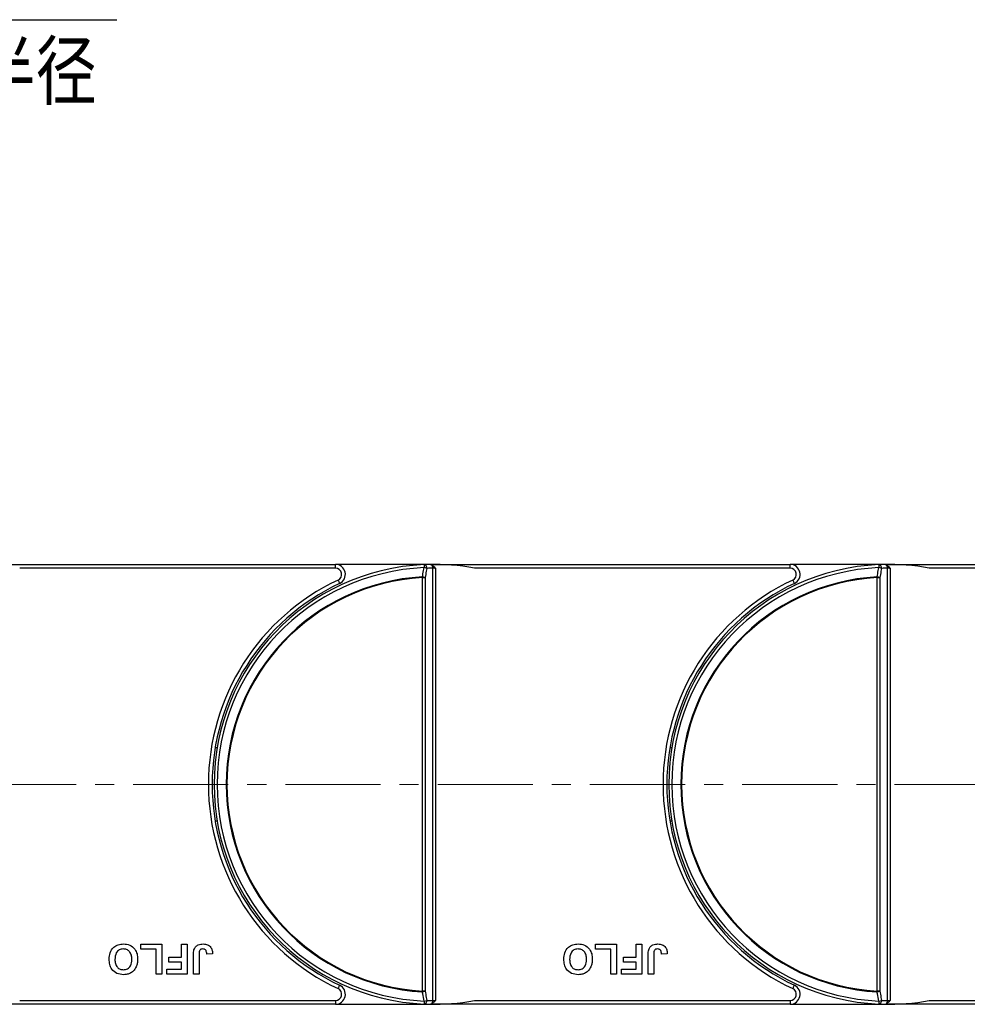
# Model space of a CAD drawing. Header units: millimetres. Extents: x -1214 to 867, y -361 to 1097.
# Tile 19 of 51: x -224 to -34, y 338 to 535. Entities that reach past the tile are written whole.
import ezdxf

# ---------------------------------------------------------------- set-up
doc = ezdxf.new("R2010")
doc.units = ezdxf.units.MM
doc.linetypes.add('CENTERX2', pattern=[20.32, 12.7, -2.54, 2.54, -2.54])
doc.styles.get("Standard").update_dxf_attribs({"font": '仿宋_GB2312.ttf', "width": 0.8})
doc.styles.add('样式 1', font='仿宋_GB2312.ttf', dxfattribs={"width": 0.8, "height": 6})
doc.dimstyles.new('副本 ISO-35.1', dxfattribs={"dimtxt": 9, "dimasz": 7.5, "dimexe": 5, "dimexo": 0.625, "dimgap": 2.5, "dimtad": 1, "dimtoh": 1, "dimtxsty": 'Standard', "dimcen": 2.5, "dimadec": 0, "dimazin": 0, "dimtfac": 1, "dimtmove": 0, "dimatfit": 3, "dimfxl": 0, "dimarcsym": 0})

msp = doc.modelspace()

# ---------------------------------------------------------------- linework, layer by layer
at = {"color": 7, "linetype": 'Continuous', "lineweight": 25}
for p, q in [((-231.568, 426.062), (-160.601, 426.062)), ((-160.601, 425.312), (-160.601, 426.062)), ((-140.879, 426.062), (-160.601, 426.062)), ((-140.727, 425.469), (-141.329, 425.919)), ((-140.879, 426.062), (-140.568, 426.062)), ((-140.568, 426.062), (-69.601, 426.062)), ((-140.568, 426.062), (-140.568, 426.061)), ((-69.601, 425.312), (-69.601, 426.062)), ((-49.879, 426.062), (-69.601, 426.062)), ((-49.727, 425.469), (-50.329, 425.919)), ((-49.879, 426.062), (-49.568, 426.062)), ((-49.568, 426.062), (21.399, 426.062)), ((-49.568, 426.062), (-49.568, 426.061)), ((-160.601, 425.312), (-223.789, 425.312)), ((-141.098, 338.819), (-141.098, 425.306)), ((-140.723, 425.312), (-140.568, 425.312)), ((-140.568, 425.312), (-140.568, 338.812)), ((-69.601, 425.312), (-132.789, 425.312)), ((-50.098, 338.819), (-50.098, 425.306)), ((-49.723, 425.312), (-49.568, 425.312)), ((-49.568, 425.312), (-49.568, 338.812)), ((21.399, 425.312), (-41.789, 425.312)), ((-143.189, 340.701), (-143.189, 423.423)), ((-143.189, 423.423), (-142.659, 423.423)), ((-142.659, 423.423), (-142.659, 340.701)), ((-52.189, 340.701), (-52.189, 423.423)), ((-52.189, 423.423), (-51.659, 423.423)), ((-51.659, 423.423), (-51.659, 340.701)), ((-184.269, 389.362), (-184.674, 389.362)), ((-93.269, 389.362), (-93.674, 389.362)), ((-184.674, 374.762), (-184.269, 374.762)), ((-93.674, 374.762), (-93.269, 374.762)), ((-199.572, 349.062), (-199.572, 350.062)), ((-199.572, 350.062), (-195.341, 350.062)), ((-196.495, 349.062), (-199.572, 349.062)), ((-196.495, 344.062), (-196.495, 349.062)), ((-195.341, 350.062), (-195.341, 344.062)), ((-191.418, 347.524), (-191.418, 350.062)), ((-191.418, 350.062), (-190.264, 350.062)), ((-190.264, 350.062), (-190.264, 344.062)), ((-108.572, 349.062), (-108.572, 350.062)), ((-108.572, 350.062), (-104.341, 350.062)), ((-105.495, 349.062), (-108.572, 349.062)), ((-105.495, 344.062), (-105.495, 349.062)), ((-104.341, 350.062), (-104.341, 344.062)), ((-100.418, 347.524), (-100.418, 350.062)), ((-100.418, 350.062), (-99.264, 350.062)), ((-99.264, 350.062), (-99.264, 344.062)), ((-193.956, 347.524), (-191.418, 347.524)), ((-193.956, 346.524), (-193.956, 347.524)), ((-189.033, 344.062), (-189.033, 347.844)), ((-187.88, 347.945), (-187.88, 344.062)), ((-185.187, 348.139), (-186.341, 348.062)), ((-102.956, 346.524), (-102.956, 347.524)), ((-102.956, 347.524), (-100.418, 347.524)), ((-98.033, 344.062), (-98.033, 347.844)), ((-96.88, 347.945), (-96.88, 344.062)), ((-94.187, 348.139), (-95.341, 348.062)), ((-194.341, 344.062), (-194.341, 345.062)), ((-194.341, 345.062), (-191.418, 345.062)), ((-191.418, 346.524), (-193.956, 346.524)), ((-191.418, 345.062), (-191.418, 346.524)), ((-103.341, 345.062), (-100.418, 345.062)), ((-103.341, 344.062), (-103.341, 345.062)), ((-100.418, 346.524), (-102.956, 346.524)), ((-100.418, 345.062), (-100.418, 346.524)), ((-195.341, 344.062), (-196.495, 344.062)), ((-190.264, 344.062), (-194.341, 344.062)), ((-187.88, 344.062), (-189.033, 344.062)), ((-104.341, 344.062), (-105.495, 344.062)), ((-99.264, 344.062), (-103.341, 344.062)), ((-96.88, 344.062), (-98.033, 344.062)), ((-223.789, 338.812), (-160.601, 338.812)), ((-160.601, 338.812), (-160.601, 338.062)), ((-142.659, 340.701), (-143.189, 340.701)), ((-140.723, 338.812), (-140.568, 338.812)), ((-132.789, 338.812), (-69.601, 338.812)), ((-69.601, 338.812), (-69.601, 338.062)), ((-51.659, 340.701), (-52.189, 340.701)), ((-49.723, 338.812), (-49.568, 338.812)), ((-41.789, 338.812), (21.399, 338.812)), ((-160.601, 338.062), (-231.568, 338.062)), ((-160.601, 338.062), (-140.879, 338.062)), ((-140.568, 338.062), (-140.879, 338.062)), ((-140.568, 338.063), (-140.568, 338.062)), ((-69.601, 338.062), (-140.568, 338.062)), ((-69.601, 338.062), (-49.879, 338.062)), ((-49.568, 338.062), (-49.879, 338.062)), ((-49.568, 338.063), (-49.568, 338.062)), ((21.399, 338.062), (-49.568, 338.062))]:
    msp.add_line(p, q, dxfattribs=at)
at = {"color": 1, "linetype": 'CENTERX2', "lineweight": 13, "ltscale": 1.5}
msp.add_line((-231.568, 382.062), (244.915, 382.062), dxfattribs=at)
at = {"color": 7, "linetype": 'Continuous', "lineweight": 25, "flags": 128}
for points in [[(-142.858, 426.017), (-142.858, 426.006), (-142.856, 425.974), (-142.854, 425.92), (-142.851, 425.848), (-142.847, 425.758), (-142.842, 425.654), (-142.837, 425.539), (-142.831, 425.415)], [(-51.858, 426.017), (-51.858, 426.006), (-51.856, 425.974), (-51.854, 425.92), (-51.851, 425.848), (-51.847, 425.758), (-51.842, 425.654), (-51.837, 425.539), (-51.831, 425.415)], [(-143.198, 423.57), (-143.197, 423.552), (-143.196, 423.534), (-143.195, 423.515), (-143.194, 423.497), (-143.192, 423.479), (-143.191, 423.46), (-143.19, 423.442), (-143.189, 423.423)], [(-52.198, 423.57), (-52.197, 423.552), (-52.196, 423.534), (-52.195, 423.515), (-52.194, 423.497), (-52.192, 423.479), (-52.191, 423.46), (-52.19, 423.442), (-52.189, 423.423)], [(-160.069, 422.931), (-160.007, 422.798), (-159.947, 422.671), (-159.892, 422.553), (-159.844, 422.451), (-159.804, 422.366), (-159.775, 422.303), (-159.757, 422.265), (-159.751, 422.252)], [(-69.069, 422.931), (-69.007, 422.798), (-68.947, 422.671), (-68.892, 422.553), (-68.844, 422.451), (-68.804, 422.366), (-68.775, 422.303), (-68.757, 422.265), (-68.751, 422.252)], [(-160.069, 341.193), (-160.007, 341.326), (-159.947, 341.453), (-159.892, 341.571), (-159.844, 341.674), (-159.804, 341.758), (-159.775, 341.821), (-159.757, 341.859), (-159.751, 341.872)], [(-69.069, 341.193), (-69.007, 341.326), (-68.947, 341.453), (-68.892, 341.571), (-68.844, 341.674), (-68.804, 341.758), (-68.775, 341.821), (-68.757, 341.859), (-68.751, 341.872)], [(-143.189, 340.701), (-143.19, 340.682), (-143.191, 340.664), (-143.192, 340.645), (-143.194, 340.627), (-143.195, 340.609), (-143.196, 340.59), (-143.197, 340.572), (-143.198, 340.554)], [(-52.189, 340.701), (-52.19, 340.682), (-52.191, 340.664), (-52.192, 340.645), (-52.194, 340.627), (-52.195, 340.609), (-52.196, 340.59), (-52.197, 340.572), (-52.198, 340.554)], [(-142.831, 338.709), (-142.837, 338.586), (-142.842, 338.47), (-142.847, 338.366), (-142.851, 338.276), (-142.854, 338.204), (-142.856, 338.15), (-142.858, 338.118), (-142.858, 338.107)], [(-51.831, 338.709), (-51.837, 338.586), (-51.842, 338.47), (-51.847, 338.366), (-51.851, 338.276), (-51.854, 338.204), (-51.856, 338.15), (-51.858, 338.118), (-51.858, 338.107)]]:
    msp.add_lwpolyline(points, dxfattribs=at)
at = {"color": 7, "linetype": 'Continuous', "lineweight": 25}
for centre, radius, start, end in [((-140.879, 382.062), 44, 92.57859, 267.42141), ((-160.601, 424.062), 2, 295.15349, 90), ((-140.879, 382.062), 44, 91.40525, 92.57859), ((-142.967, 425.349), 0.677, 353.16695, 80.78296), ((-140.879, 382.062), 44, 79.40598, 91.40525), ((-141.978, 425.325), 0.88, 358.72701, 42.4461), ((-144.277, 425.313), 3.554, 359.98952, 2.522), ((-49.879, 382.062), 44, 92.57859, 267.42141), ((-69.601, 424.062), 2, 295.15349, 90), ((-49.879, 382.062), 44, 91.40525, 92.57859), ((-51.967, 425.349), 0.677, 353.16756, 80.78271), ((-49.879, 382.062), 44, 79.40598, 91.40525), ((-50.978, 425.325), 0.88, 358.72551, 42.44761), ((-53.29, 425.312), 3.567, 359.99405, 2.51747), ((-140.879, 382.062), 43.397, 92.57859, 267.42141), ((-140.879, 382.062), 41.573, 93.19752, 266.80248), ((-160.601, 424.062), 1.25, 295.15349, 90), ((-143.741, 420.518), 3.1, 69.5801, 79.91109), ((-143.374, 422.375), 3.088, 69.52538, 79.86802), ((-140.348, 382.062), 43.25, 90.99361, 92.57859), ((-49.879, 382.062), 43.397, 92.57859, 267.42141), ((-49.879, 382.062), 41.573, 93.19752, 266.80248), ((-69.601, 424.062), 1.25, 295.15349, 90), ((-52.741, 420.518), 3.1, 69.58025, 79.91098), ((-52.374, 422.375), 3.088, 69.52546, 79.868), ((-49.348, 382.062), 43.25, 90.99361, 92.57859), ((-140.879, 382.062), 45.15, 115.15349, 244.84651), ((-140.879, 382.062), 44.4, 115.15349, 244.84651), ((-140.879, 382.062), 41.426, 93.19752, 266.80248), ((-49.879, 382.062), 45.15, 115.15349, 244.84651), ((-49.879, 382.062), 44.4, 115.15349, 244.84651), ((-49.879, 382.062), 41.426, 93.19752, 266.80248), ((-160.601, 340.062), 2, 270, 64.84651), ((-160.601, 340.062), 1.25, 270, 64.84651), ((-69.601, 340.062), 2, 270, 64.84651), ((-69.601, 340.062), 1.25, 270, 64.84651), ((-143.741, 343.606), 3.1, 280.08891, 290.4199), ((-142.967, 338.775), 0.677, 279.21561, 6.83449), ((-143.374, 341.749), 3.088, 280.13198, 290.47462), ((-140.348, 382.062), 43.25, 267.42141, 269.00639), ((-140.879, 382.062), 44, 268.59475, 280.59402), ((-141.978, 338.799), 0.88, 317.55717, 1.27154), ((-144.274, 338.811), 3.551, 357.47683, 0.01165), ((-52.741, 343.606), 3.1, 280.08902, 290.41975), ((-51.967, 338.775), 0.677, 279.21585, 6.83387), ((-52.374, 341.749), 3.088, 280.132, 290.47454), ((-49.348, 382.062), 43.25, 267.42141, 269.00639), ((-49.879, 382.062), 44, 268.59475, 280.59402), ((-50.978, 338.799), 0.88, 317.55567, 1.27305), ((-53.287, 338.812), 3.563, 357.48136, 0.00712), ((-140.879, 382.062), 44, 267.42141, 268.59475), ((-49.879, 382.062), 44, 267.42141, 268.59475)]:
    msp.add_arc(centre, radius, start, end, dxfattribs=at)
for points, knots in [([(-141.329, 425.919), (-141.461, 425.969), (-141.665, 426.045), (-141.882, 426.048), (-141.958, 426.049)], [0, 0, 0, 0, 0.6498467, 1, 1, 1, 1]), ([(-140.568, 425.312), (-140.569, 425.313), (-140.622, 425.366), (-140.675, 425.418), (-140.727, 425.469)], [0, 0, 0, 0, 0.02452998, 1, 1, 1, 1]), ([(-50.329, 425.919), (-50.461, 425.969), (-50.665, 426.045), (-50.882, 426.048), (-50.958, 426.049)], [0, 0, 0, 0, 0.6498518, 1, 1, 1, 1]), ([(-49.568, 425.312), (-49.569, 425.313), (-49.622, 425.366), (-49.675, 425.418), (-49.727, 425.469)], [0, 0, 0, 0, 0.024536, 1, 1, 1, 1]), ([(-143.198, 423.57), (-143.114, 423.992), (-142.992, 424.607), (-142.87, 425.222), (-142.831, 425.415)], [0, 0, 0, 0, 0.68553544, 1, 1, 1, 1]), ([(-142.294, 425.268), (-142.332, 425.075), (-142.454, 424.46), (-142.576, 423.845), (-142.659, 423.423)], [0, 0, 0, 0, 0.3144768, 1, 1, 1, 1]), ([(-140.723, 425.312), (-140.782, 425.312), (-140.921, 425.311), (-141.033, 425.308), (-141.098, 425.306)], [0, 0, 0, 0, 0.4157159, 1, 1, 1, 1]), ([(-52.198, 423.57), (-52.114, 423.992), (-51.992, 424.607), (-51.87, 425.222), (-51.831, 425.415)], [0, 0, 0, 0, 0.6855359, 1, 1, 1, 1]), ([(-51.294, 425.268), (-51.332, 425.075), (-51.454, 424.46), (-51.576, 423.845), (-51.659, 423.423)], [0, 0, 0, 0, 0.3144772, 1, 1, 1, 1]), ([(-49.723, 425.312), (-49.782, 425.312), (-49.921, 425.311), (-50.033, 425.308), (-50.098, 425.306)], [0, 0, 0, 0, 0.4157122, 1, 1, 1, 1]), ([(-205.88, 347.07), (-205.85, 347.514), (-205.791, 348.399), (-205.091, 349.474), (-204.085, 350.064), (-203.39, 350.114), (-203.042, 350.139)], [0, 0, 0, 0, 0.28055905, 0.55947555, 0.77942365, 1, 1, 1, 1]), ([(-203.039, 349.139), (-203.325, 349.102), (-203.895, 349.028), (-204.642, 348.236), (-204.694, 347.495), (-204.726, 347.042)], [0, 0, 0, 0, 0.2799832, 0.5597534, 1, 1, 1, 1]), ([(-203.042, 350.139), (-202.598, 350.099), (-201.712, 350.019), (-200.718, 349.188), (-200.245, 348.138), (-200.206, 347.445), (-200.187, 347.098)], [0, 0, 0, 0, 0.2799408, 0.5587153, 0.7790515, 1, 1, 1, 1]), ([(-201.341, 347.058), (-201.355, 347.342), (-201.382, 347.909), (-201.76, 348.631), (-202.37, 349.072), (-202.816, 349.117), (-203.039, 349.139)], [0, 0, 0, 0, 0.2810112, 0.5601257, 0.7799446, 1, 1, 1, 1]), ([(-189.033, 347.844), (-189.032, 348.06), (-189.03, 348.446), (-188.941, 348.82), (-188.902, 348.985)], [0, 0, 0, 0, 0.5603059, 1, 1, 1, 1]), ([(-188.902, 348.985), (-188.808, 349.185), (-188.62, 349.584), (-187.959, 350.068), (-187.389, 350.112), (-187.041, 350.139)], [0, 0, 0, 0, 0.2801288, 0.5603085, 1, 1, 1, 1]), ([(-187.115, 349.139), (-187.254, 349.13), (-187.463, 349.116), (-187.694, 348.949), (-187.883, 348.575), (-187.881, 348.225), (-187.88, 347.945)], [0, 0, 0, 0, 0.24939808, 0.37443102, 0.49946031, 1, 1, 1, 1]), ([(-186.497, 348.808), (-186.537, 348.865), (-186.617, 348.977), (-186.83, 349.112), (-187.007, 349.129), (-187.115, 349.139)], [0, 0, 0, 0, 0.2807493, 0.5609284, 1, 1, 1, 1]), ([(-187.041, 350.139), (-186.748, 350.117), (-186.165, 350.074), (-185.499, 349.529), (-185.222, 348.823), (-185.199, 348.367), (-185.187, 348.139)], [0, 0, 0, 0, 0.28023515, 0.55842006, 0.77883526, 1, 1, 1, 1]), ([(-186.341, 348.062), (-186.347, 348.207), (-186.357, 348.465), (-186.455, 348.704), (-186.497, 348.808)], [0, 0, 0, 0, 0.5609998, 1, 1, 1, 1]), ([(-114.88, 347.07), (-114.85, 347.514), (-114.791, 348.399), (-114.091, 349.474), (-113.085, 350.064), (-112.39, 350.114), (-112.042, 350.139)], [0, 0, 0, 0, 0.2805593, 0.5594754, 0.7794236, 1, 1, 1, 1]), ([(-112.039, 349.139), (-112.325, 349.102), (-112.895, 349.028), (-113.642, 348.236), (-113.694, 347.495), (-113.726, 347.042)], [0, 0, 0, 0, 0.2799832, 0.5597533, 1, 1, 1, 1]), ([(-112.042, 350.139), (-111.598, 350.099), (-110.712, 350.019), (-109.718, 349.188), (-109.245, 348.138), (-109.206, 347.445), (-109.187, 347.098)], [0, 0, 0, 0, 0.2799416, 0.5587154, 0.7790516, 1, 1, 1, 1]), ([(-110.341, 347.058), (-110.355, 347.342), (-110.382, 347.909), (-110.76, 348.631), (-111.37, 349.072), (-111.816, 349.117), (-112.039, 349.139)], [0, 0, 0, 0, 0.2810112, 0.5601257, 0.7799458, 1, 1, 1, 1]), ([(-98.033, 347.844), (-98.032, 348.06), (-98.03, 348.446), (-97.941, 348.82), (-97.902, 348.985)], [0, 0, 0, 0, 0.560306, 1, 1, 1, 1]), ([(-97.902, 348.985), (-97.808, 349.185), (-97.62, 349.584), (-96.959, 350.068), (-96.389, 350.112), (-96.041, 350.139)], [0, 0, 0, 0, 0.2801283, 0.5603096, 1, 1, 1, 1]), ([(-96.115, 349.139), (-96.254, 349.13), (-96.463, 349.116), (-96.694, 348.949), (-96.883, 348.575), (-96.881, 348.225), (-96.88, 347.945)], [0, 0, 0, 0, 0.24939784, 0.37443248, 0.49946052, 1, 1, 1, 1]), ([(-95.497, 348.808), (-95.537, 348.865), (-95.617, 348.977), (-95.83, 349.112), (-96.007, 349.129), (-96.115, 349.139)], [0, 0, 0, 0, 0.280753, 0.5609326, 1, 1, 1, 1]), ([(-96.041, 350.139), (-95.748, 350.117), (-95.165, 350.074), (-94.499, 349.529), (-94.222, 348.823), (-94.199, 348.367), (-94.187, 348.139)], [0, 0, 0, 0, 0.280236, 0.5584207, 0.7788356, 1, 1, 1, 1]), ([(-95.341, 348.062), (-95.347, 348.207), (-95.357, 348.465), (-95.455, 348.704), (-95.497, 348.808)], [0, 0, 0, 0, 0.5609998, 1, 1, 1, 1]), ([(-203.025, 343.985), (-203.472, 344.028), (-204.364, 344.112), (-205.357, 344.961), (-205.824, 346.023), (-205.861, 346.721), (-205.88, 347.07)], [0, 0, 0, 0, 0.2798267, 0.5586408, 0.7789869, 1, 1, 1, 1]), ([(-204.726, 347.042), (-204.713, 346.759), (-204.689, 346.197), (-204.327, 345.467), (-203.706, 345.042), (-203.262, 345.004), (-203.039, 344.985)], [0, 0, 0, 0, 0.2811004, 0.5600097, 0.7797037, 1, 1, 1, 1]), ([(-203.039, 344.985), (-202.754, 345.018), (-202.184, 345.084), (-201.422, 345.863), (-201.372, 346.605), (-201.341, 347.058)], [0, 0, 0, 0, 0.2802664, 0.5598747, 1, 1, 1, 1]), ([(-200.187, 347.098), (-200.195, 346.805), (-200.21, 346.283), (-200.38, 345.79), (-200.455, 345.573)], [0, 0, 0, 0, 0.5601817, 1, 1, 1, 1]), ([(-112.025, 343.985), (-112.472, 344.028), (-113.364, 344.112), (-114.357, 344.961), (-114.824, 346.023), (-114.861, 346.721), (-114.88, 347.07)], [0, 0, 0, 0, 0.2798268, 0.5586404, 0.7789869, 1, 1, 1, 1]), ([(-113.726, 347.042), (-113.713, 346.759), (-113.689, 346.197), (-113.327, 345.467), (-112.706, 345.042), (-112.262, 345.004), (-112.039, 344.985)], [0, 0, 0, 0, 0.2811002, 0.5600098, 0.7797027, 1, 1, 1, 1]), ([(-112.039, 344.985), (-111.754, 345.018), (-111.184, 345.084), (-110.422, 345.863), (-110.372, 346.605), (-110.341, 347.058)], [0, 0, 0, 0, 0.2802664, 0.5598748, 1, 1, 1, 1]), ([(-109.187, 347.098), (-109.195, 346.805), (-109.21, 346.283), (-109.38, 345.79), (-109.455, 345.573)], [0, 0, 0, 0, 0.5601821, 1, 1, 1, 1]), ([(-200.455, 345.573), (-200.633, 345.254), (-200.949, 344.683), (-201.513, 344.362), (-201.761, 344.221)], [0, 0, 0, 0, 0.5599528, 1, 1, 1, 1]), ([(-109.455, 345.573), (-109.633, 345.254), (-109.949, 344.683), (-110.513, 344.362), (-110.761, 344.221)], [0, 0, 0, 0, 0.55995191, 1, 1, 1, 1]), ([(-201.761, 344.221), (-201.99, 344.143), (-202.401, 344.003), (-202.834, 343.991), (-203.025, 343.985)], [0, 0, 0, 0, 0.5595646, 1, 1, 1, 1]), ([(-110.761, 344.221), (-110.99, 344.143), (-111.401, 344.003), (-111.834, 343.991), (-112.025, 343.985)], [0, 0, 0, 0, 0.5595646, 1, 1, 1, 1]), ([(-142.831, 338.709), (-142.927, 339.19), (-143.049, 339.805), (-143.171, 340.42), (-143.198, 340.554)], [0, 0, 0, 0, 0.7828247, 1, 1, 1, 1]), ([(-142.659, 340.701), (-142.576, 340.279), (-142.454, 339.664), (-142.332, 339.049), (-142.294, 338.856)], [0, 0, 0, 0, 0.6855382, 1, 1, 1, 1]), ([(-141.098, 338.819), (-141.033, 338.816), (-140.921, 338.813), (-140.782, 338.812), (-140.723, 338.812)], [0, 0, 0, 0, 0.58428499, 1, 1, 1, 1]), ([(-140.727, 338.655), (-140.675, 338.706), (-140.622, 338.758), (-140.569, 338.811), (-140.568, 338.812)], [0, 0, 0, 0, 0.97547002, 1, 1, 1, 1]), ([(-51.831, 338.709), (-51.927, 339.19), (-52.049, 339.805), (-52.171, 340.42), (-52.198, 340.554)], [0, 0, 0, 0, 0.782825, 1, 1, 1, 1]), ([(-51.659, 340.701), (-51.576, 340.279), (-51.454, 339.664), (-51.332, 339.049), (-51.294, 338.856)], [0, 0, 0, 0, 0.6855378, 1, 1, 1, 1]), ([(-50.098, 338.819), (-50.033, 338.816), (-49.921, 338.813), (-49.782, 338.812), (-49.723, 338.812)], [0, 0, 0, 0, 0.58428865, 1, 1, 1, 1]), ([(-49.727, 338.655), (-49.675, 338.706), (-49.622, 338.758), (-49.569, 338.811), (-49.568, 338.812)], [0, 0, 0, 0, 0.975464, 1, 1, 1, 1]), ([(-141.958, 338.075), (-141.792, 338.084), (-141.574, 338.097), (-141.376, 338.184), (-141.329, 338.205)], [0, 0, 0, 0, 0.7597168, 1, 1, 1, 1]), ([(-141.329, 338.205), (-141.151, 338.318), (-140.937, 338.452), (-140.757, 338.626), (-140.727, 338.655)], [0, 0, 0, 0, 0.8352624, 1, 1, 1, 1]), ([(-50.958, 338.075), (-50.792, 338.084), (-50.574, 338.097), (-50.376, 338.184), (-50.329, 338.205)], [0, 0, 0, 0, 0.7597222, 1, 1, 1, 1]), ([(-50.329, 338.205), (-50.151, 338.318), (-49.937, 338.452), (-49.757, 338.626), (-49.727, 338.655)], [0, 0, 0, 0, 0.83525868, 1, 1, 1, 1])]:
    msp.add_open_spline(points, degree=3, knots=knots, dxfattribs=at)

# ---------------------------------------------------------------- texts
at = {"color": 5, "lineweight": 9, "ltscale": 10, "insert": (-208.352, 530.441), "char_height": 11.25, "attachment_point": 3, "style": '样式 1'}
msp.add_mtext_dynamic_manual_height_columns('弯曲半径 ', width=84.90624, gutter_width=12.5, heights=[0], dxfattribs=at)

# ---------------------------------------------------------------- leaders
at = {"color": 5, "lineweight": 9}
msp.add_leader([(-371.514, 429.692), (-259.17, 535.022), (-204.32, 535.022)], dimstyle='副本 ISO-35.1', override={"dimgap": 2.5, "dimtad": 0}, dxfattribs=at)

doc.saveas('drawing.dxf')
